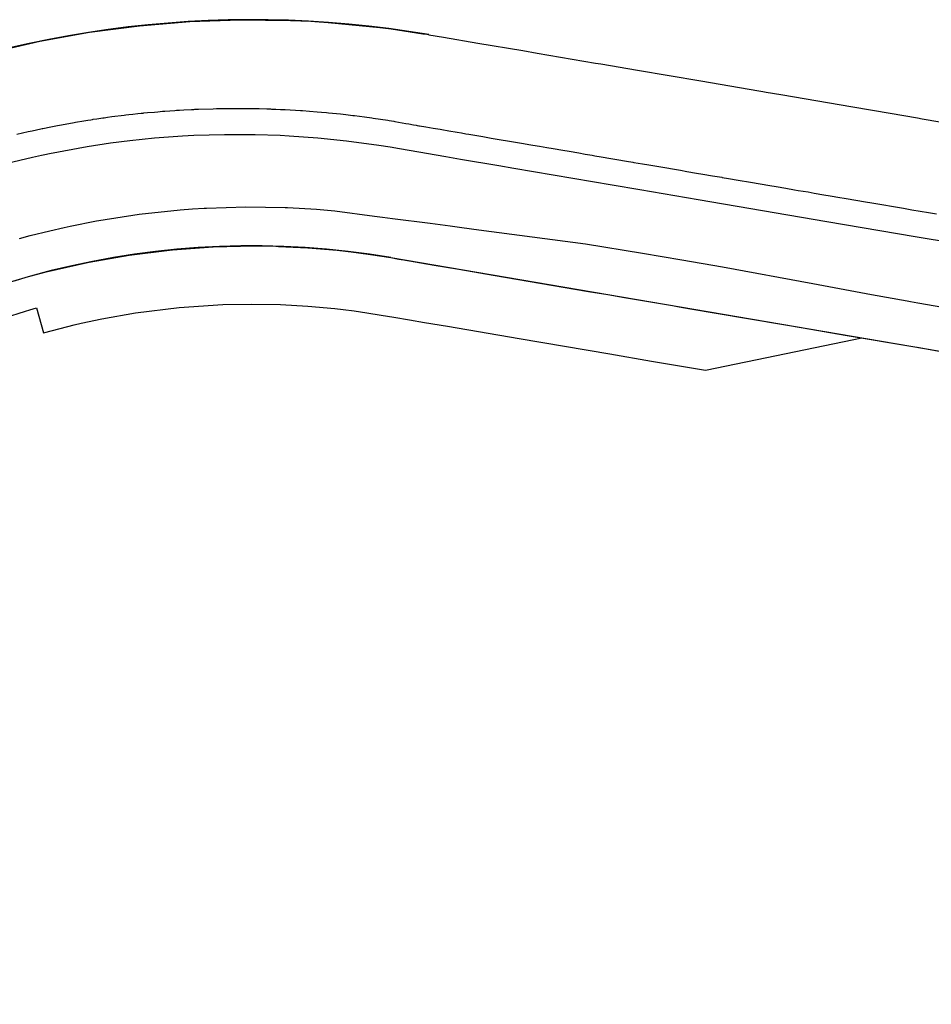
# Model space of a CAD drawing. Header units: feet. Extents: x -492 to 1379366, y 23 to 461004.
# Tile 7 of 19: x 1370358 to 1370640, y 460216 to 460521. Entities that reach past the tile are written whole.
import ezdxf

# ---------------------------------------------------------------- set-up
doc = ezdxf.new("R2010")
doc.units = ezdxf.units.FT
doc.header["$LTSCALE"] = 3.5
doc.header["$MEASUREMENT"] = 0
for name, color, linetype in [('RW_P_Esmt_TMP', 8, 'esmtmppr'), ('RW_X_Right_of_Way', 50, 'rowex'), ('UT_X_Gas', 52, 'gasex'), ('UT_X_Water', 140, 'waterex')]:
    doc.layers.add(name, color=color, linetype=linetype)
doc.styles.add('Slanted', font='font31.shx', dxfattribs={"height": 0.1})
doc.styles.add('Straight-Normal', font='font30.shx', dxfattribs={"height": 0.1})
doc.linetypes.add('esmtmppr', pattern='A,1.95,-0.05,["TMP",Slanted,S=1,R=0,X=0,Y=-0.06],-0.35,1.95', length=4.3)
doc.linetypes.add('gasex', pattern='A,0.15,-0.2,0.15,-0.2,0.15,-0.1,["G",Straight-Normal,S=1,R=0,X=0,Y=-0.06],-0.15,0.15,-0.2,0.15,-0.2', length=1.8)
doc.linetypes.add('rowex', pattern='A,0.75,-0.05,["Ex R/W",Straight-Normal,S=1,R=0,X=0,Y=-0.06],-0.7,0.75,-0.3,0.75,-0.3,0.75,-0.3,0.75,-0.3', length=5.7)
doc.linetypes.add('waterex', pattern='A,0.15,-0.2,0.15,-0.2,0.15,-0.1,["W",Straight-Normal,S=1,R=0,X=0,Y=-0.06],-0.25,0.15,-0.2,0.15,-0.2', length=1.9)
doc.linetypes.add("WATEREX-16''COEC", pattern='A,0.15,-0.2,0.15,-0.2,0.15,-0.1,["16\'\' W",Straight-Normal,S=1,R=0,X=0,Y=-0.06],-0.55,0.15,-0.2,0.15,-0.2', length=2.2)
doc.linetypes.add("WATEREX-8''COEC", pattern='A,0.15,-0.2,0.15,-0.2,0.15,-0.1,["8\'\' W",Straight-Normal,S=1,R=0,X=0,Y=-0.06],-0.5,0.15,-0.2,0.15,-0.2', length=2.15)

msp = doc.modelspace()

# ---------------------------------------------------------------- linework, layer by layer
at = {"layer": 'RW_P_Esmt_TMP'}
msp.add_polyline3d([(1370352.97, 460428.67, 887.25), (1370359.4, 460430.68, 886.92), (1370359.4, 460430.68, 886.92), (1370360.78, 460431.09, 886.77), (1370360.78, 460431.09, 886.77), (1370362.82, 460431.67, 886.23), (1370362.82, 460431.67, 886.23), (1370364.99, 460423.97, 885.75), (1370372.52, 460425.96, 883.77), (1370372.52, 460425.96, 883.77), (1370374.51, 460426.44, 883.47), (1370374.51, 460426.44, 883.47), (1370376.69, 460426.95, 883.41), (1370376.69, 460426.95, 883.41), (1370383.03, 460428.3, 883.59), (1370383.03, 460428.3, 883.59), (1370393.46, 460430.13, 883.11), (1370393.46, 460430.13, 883.11), (1370406.98, 460431.81, 882.09), (1370406.98, 460431.81, 882.09), (1370420.55, 460432.71, 881.66), (1370420.55, 460432.71, 881.66), (1370429.43, 460432.88, 881.32), (1370438.31, 460432.71, 880.97), (1370438.31, 460432.71, 880.97), (1370446.77, 460432.25, 880.69), (1370455.21, 460431.49, 880.41), (1370455.21, 460431.49, 880.41), (1370457.79, 460431.19, 880.35), (1370457.79, 460431.19, 880.35), (1370461.11, 460430.77, 880.49), (1370461.11, 460430.77, 880.49), (1370465.07, 460430.21, 880.67), (1370465.07, 460430.21, 880.67), (1370469.52, 460429.49, 881.04), (1370469.52, 460429.49, 881.04), (1370473.38, 460428.84, 881.36), (1370478.25, 460428.01, 881.35), (1370482.89, 460427.22, 881.25), (1370490.04, 460426, 880.44), (1370512.18, 460422.23, 879.28), (1370540.25, 460417.44, 877.53), (1370553.2, 460415.24, 877.26), (1370569.9, 460412.39, 876.82), (1370594.85, 460417.56, 876.74), (1370615.3, 460421.79, 876.67), (1370618.27, 460422.41, 876.7)], dxfattribs=at)
at = {"layer": 'RW_X_Right_of_Way', "ltscale": 0.7}
msp.add_line((1370472.54, 460447.24), (1371004.53, 460356.6), dxfattribs=at)
for points in [[(1370348.68, 460510.7, 890.8), (1370363.89, 460514.21, 890.44), (1370379.24, 460516.98, 890.07), (1370394.72, 460519.02, 889.71), (1370410.27, 460520.31, 889.34), (1370425.87, 460520.86, 888.98), (1370441.47, 460520.66, 888.61), (1370441.47, 460520.66, 888.61), (1370441.47, 460520.66, 888.61), (1370447.71, 460520.37, 888.34), (1370447.71, 460520.37, 888.34), (1370449, 460520.29, 888.42), (1370449, 460520.29, 888.42), (1370453.09, 460520.02, 888.16), (1370453.09, 460520.02, 888.16), (1370469.05, 460518.47, 888.19), (1370469.05, 460518.47, 888.19), (1370472.64, 460518.01, 887.93), (1370472.64, 460518.01, 887.93), (1370482.44, 460516.55, 887.18), (1370482.44, 460516.55, 887.18), (1370483.09, 460516.45, 887.19), (1370483.09, 460516.45, 887.19), (1370484.16, 460516.27, 887.01), (1370484.16, 460516.27, 887.01), (1370484.3, 460516.24, 0), (1370484.3, 460516.24, 0)], [(1370484.3, 460516.24, 887.16), (1370488.78, 460515.48, 886.99), (1370499.46, 460513.66, 886.76), (1370513.31, 460511.3, 886.13), (1370517.76, 460510.54, 885.37), (1370535.82, 460507.47, 884.15), (1370537.46, 460507.19, 884.11), (1370548.83, 460505.25, 883.81), (1370568.43, 460501.91, 882.4), (1370586.4, 460498.85, 881.41), (1370587.65, 460498.64, 881.61), (1370588.64, 460498.47, 881.48), (1370593.18, 460497.69, 881.77), (1370615.48, 460493.89, 880.53), (1370627.07, 460491.92, 879.79), (1370635.45, 460490.49, 878.55), (1370636.94, 460490.24, 879.09), (1370652.06, 460487.66, 878.76)], [(1370356.02, 460440.11, 887.61), (1370358.01, 460440.7, 887.39), (1370358.01, 460440.7, 887.39), (1370359.66, 460441.17, 886.95), (1370359.66, 460441.17, 886.95), (1370365.8, 460442.83, 886.06), (1370365.8, 460442.83, 886.06), (1370378.62, 460445.77, 883.51), (1370378.62, 460445.77, 883.51), (1370379.18, 460445.88, 883.52), (1370379.18, 460445.88, 883.52), (1370391.53, 460448.04, 882.95), (1370403.96, 460449.6, 882.38), (1370403.96, 460449.6, 882.38), (1370404.91, 460449.69, 882.31), (1370404.91, 460449.69, 882.31), (1370417.53, 460450.6, 881.91), (1370430.18, 460450.88, 881.5), (1370430.18, 460450.88, 881.5), (1370432.47, 460450.86, 881.43), (1370432.47, 460450.86, 881.43), (1370436.91, 460450.77, 881.29), (1370436.91, 460450.77, 881.29), (1370436.97, 460450.77, 881.28), (1370436.97, 460450.77, 881.28), (1370437.02, 460450.77, 881.28), (1370437.02, 460450.77, 881.28), (1370437.76, 460450.74, 881.27), (1370437.76, 460450.74, 881.27), (1370446.84, 460450.29, 881.08), (1370455.9, 460449.51, 880.89), (1370455.9, 460449.51, 880.89), (1370459.34, 460449.13, 880.93), (1370459.34, 460449.13, 880.93), (1370460.21, 460449.03, 880.92), (1370460.21, 460449.03, 880.92), (1370465.44, 460448.35, 881.89), (1370465.44, 460448.35, 881.89), (1370466.21, 460448.24, 881.69), (1370466.21, 460448.24, 881.69), (1370472.54, 460447.24, 881.95), (1370472.54, 460447.24, 881.95)], [(1370472.54, 460447.24, 881.95), (1370475.02, 460446.82, 882.05), (1370475.74, 460446.69, 882.09), (1370475.88, 460446.67, 882.1), (1370485.93, 460444.96, 881.89), (1370492.95, 460443.76, 881.09), (1370498.28, 460442.85, 880.59), (1370500.07, 460442.55, 880.45), (1370504.18, 460441.85, 880.27), (1370533.69, 460436.82, 879.2), (1370539.66, 460435.8, 879.02), (1370544.86, 460434.92, 878.75), (1370559.66, 460432.4, 878.58), (1370561.76, 460432.04, 878.48), (1370565.2, 460431.45, 878.35), (1370573.15, 460430.1, 877.45), (1370593.98, 460426.55, 877.28), (1370600.09, 460425.51, 877.11), (1370613.09, 460423.29, 876.84), (1370634.63, 460419.62, 876.07), (1370635.37, 460419.5, 876.07), (1370643.9, 460418.04, 875.96)]]:
    msp.add_polyline3d(points, dxfattribs=at)
for radius, end in [(326.2, 115.3466), (256.2, 175.1814)]:
    msp.add_arc((1370429.52, 460194.68), radius, 80.3314, end, dxfattribs=at)
at = {"layer": 'UT_X_Gas'}
for points in [[(1370357.55, 460453.14, 885.19), (1370360.9, 460454.05, 884.81), (1370360.9, 460454.05, 884.81), (1370366.97, 460455.58, 884.51), (1370366.97, 460455.58, 884.51), (1370371.37, 460456.59, 884.19), (1370371.37, 460456.59, 884.19), (1370373.29, 460457.01, 884.19), (1370373.29, 460457.01, 884.19), (1370381.43, 460458.63, 883.78), (1370381.43, 460458.63, 883.78), (1370382.12, 460458.75, 883.75), (1370382.12, 460458.75, 883.75), (1370394.66, 460460.7, 883.2), (1370407.27, 460462.05, 882.64), (1370407.27, 460462.05, 882.64), (1370411.12, 460462.34, 882.45), (1370411.12, 460462.34, 882.45), (1370414.72, 460462.56, 882.35), (1370414.72, 460462.56, 882.35), (1370415.4, 460462.6, 882.31), (1370415.4, 460462.6, 882.31), (1370427.61, 460462.96, 881.88), (1370439.83, 460462.77, 881.44), (1370439.83, 460462.77, 881.44), (1370440.42, 460462.75, 881.45), (1370440.42, 460462.75, 881.45), (1370440.55, 460462.74, 881.41), (1370440.55, 460462.74, 881.41), (1370449.45, 460462.23, 881), (1370449.45, 460462.23, 881), (1370455.13, 460461.75, 881.04), (1370455.13, 460461.75, 881.04)], [(1370455.13, 460461.75, 881.04), (1370467.46, 460460.13, 880.35), (1370469.91, 460459.81, 880.39), (1370473.03, 460459.4, 880.38), (1370484.63, 460457.88, 879.94), (1370490.9, 460457.06, 879.83), (1370494.43, 460456.6, 879.68), (1370499.71, 460455.9, 879.3), (1370532.79, 460451.57, 877.99), (1370550.43, 460448.58, 877.45), (1370562.52, 460446.53, 876.81), (1370575.12, 460444.4, 876.24), (1370603.05, 460439.24, 874.63), (1370621.26, 460435.87, 874.58), (1370632.33, 460433.83, 874.11), (1370633.28, 460433.66, 873.94), (1370635.56, 460433.26, 873.87), (1370648.09, 460431.06, 873.53)]]:
    msp.add_polyline3d(points, dxfattribs=at)
at = {"layer": 'UT_X_Water', "linetype": "WATEREX-8''COEC"}
msp.add_polyline3d([(1370356.74, 460485.45, 884.64), (1370360.29, 460486.27, 884.55), (1370360.29, 460486.27, 884.55), (1370360.88, 460486.4, 884.54), (1370360.88, 460486.4, 884.54), (1370361.47, 460486.53, 884.54), (1370361.47, 460486.53, 884.54), (1370364.22, 460487.12, 884.57), (1370364.22, 460487.12, 884.57), (1370364.64, 460487.21, 884.57), (1370364.64, 460487.21, 884.57), (1370364.78, 460487.24, 884.57), (1370364.78, 460487.24, 884.57), (1370365.86, 460487.46, 884.58), (1370365.86, 460487.46, 884.58), (1370366.27, 460487.55, 884.59), (1370366.27, 460487.55, 884.59), (1370368.26, 460487.94, 884.54), (1370368.26, 460487.94, 884.54), (1370369.35, 460488.15, 884.51), (1370369.35, 460488.15, 884.51), (1370370.59, 460488.39, 884.47), (1370370.59, 460488.39, 884.47), (1370374.5, 460489.09, 884.37), (1370374.5, 460489.09, 884.37), (1370374.9, 460489.16, 884.36), (1370374.9, 460489.16, 884.36), (1370377.53, 460489.6, 884.28), (1370377.53, 460489.6, 884.28), (1370378.77, 460489.8, 882.96), (1370378.77, 460489.8, 882.96), (1370379.66, 460489.94, 882.91), (1370379.66, 460489.94, 882.91), (1370380.19, 460490.02, 882.9), (1370380.19, 460490.02, 882.9), (1370380.36, 460490.05, 882.89), (1370380.36, 460490.05, 882.89), (1370381.48, 460490.21, 882.83), (1370381.48, 460490.21, 882.83), (1370383.39, 460490.49, 884), (1370383.39, 460490.49, 884), (1370383.74, 460490.54, 883.99), (1370383.74, 460490.54, 883.99), (1370384.84, 460490.69, 883.96), (1370384.84, 460490.69, 883.96), (1370386.16, 460490.87, 883.93), (1370386.16, 460490.87, 883.93), (1370390.02, 460491.36, 883.85), (1370390.02, 460491.36, 883.85), (1370390.49, 460491.41, 883.84), (1370390.49, 460491.41, 883.84), (1370391.37, 460491.51, 883.83), (1370391.37, 460491.51, 883.83), (1370392.66, 460491.66, 883.8), (1370392.66, 460491.66, 883.8), (1370394.25, 460491.83, 883.77), (1370394.25, 460491.83, 883.77), (1370395.22, 460491.93, 883.75), (1370395.22, 460491.93, 883.75), (1370395.84, 460491.99, 883.73), (1370395.84, 460491.99, 883.73), (1370396.06, 460492.01, 883.73), (1370396.06, 460492.01, 883.73), (1370397.22, 460492.12, 883.7), (1370397.22, 460492.12, 883.7), (1370399.32, 460492.31, 883.65), (1370399.32, 460492.31, 883.65), (1370400.43, 460492.41, 883.63), (1370400.43, 460492.41, 883.63), (1370401.82, 460492.52, 883.6), (1370401.82, 460492.52, 883.6), (1370402.52, 460492.57, 883.58), (1370402.52, 460492.57, 883.58), (1370405.64, 460492.79, 883.43), (1370405.64, 460492.79, 883.43), (1370406.16, 460492.83, 883.41), (1370406.16, 460492.83, 883.41), (1370407.06, 460492.88, 883.37), (1370407.06, 460492.88, 883.37), (1370408.4, 460492.96, 883.31), (1370408.4, 460492.96, 883.31), (1370410.85, 460493.09, 883.2), (1370410.85, 460493.09, 883.2), (1370411.31, 460493.11, 883.18), (1370411.31, 460493.11, 883.18), (1370411.56, 460493.12, 883.16), (1370411.56, 460493.12, 883.16), (1370411.84, 460493.14, 883.15), (1370411.84, 460493.14, 883.15), (1370411.93, 460493.14, 883.15), (1370411.93, 460493.14, 883.15), (1370413.02, 460493.19, 883.09), (1370413.02, 460493.19, 883.09), (1370417.49, 460493.33, 882.86), (1370417.49, 460493.33, 882.86), (1370418.55, 460493.36, 882.8), (1370418.55, 460493.36, 882.8), (1370419.89, 460493.38, 882.73), (1370419.89, 460493.38, 882.73), (1370420.07, 460493.39, 882.72), (1370420.07, 460493.39, 882.72), (1370421.29, 460493.4, 882.66), (1370421.29, 460493.4, 882.66), (1370421.85, 460493.41, 882.63), (1370421.85, 460493.41, 882.63), (1370425.66, 460493.43, 882.43), (1370425.66, 460493.43, 882.43), (1370426.52, 460493.42, 882.38), (1370426.52, 460493.42, 882.38), (1370427.04, 460493.42, 882.35), (1370427.04, 460493.42, 882.35), (1370427.33, 460493.42, 882.34), (1370427.33, 460493.42, 882.34), (1370427.64, 460493.42, 882.32), (1370427.64, 460493.42, 882.32), (1370428.75, 460493.4, 882.26), (1370428.75, 460493.4, 882.26), (1370430.67, 460493.37, 882.16), (1370430.67, 460493.37, 882.16), (1370431.73, 460493.35, 882.1), (1370431.73, 460493.35, 882.1), (1370434.17, 460493.28, 881.97), (1370434.17, 460493.28, 881.97), (1370435.23, 460493.25, 881.91), (1370435.23, 460493.25, 881.91), (1370435.53, 460493.24, 881.89), (1370435.53, 460493.24, 881.89), (1370435.95, 460493.22, 881.87), (1370435.95, 460493.22, 881.87), (1370436.07, 460493.22, 881.87), (1370436.07, 460493.22, 881.87), (1370436.95, 460493.19, 881.82), (1370436.95, 460493.19, 881.82), (1370438.38, 460493.12, 881.74), (1370438.38, 460493.12, 881.74), (1370439.74, 460493.06, 881.67), (1370439.74, 460493.06, 881.67), (1370439.82, 460493.06, 881.67), (1370439.82, 460493.06, 881.67), (1370444.52, 460492.78, 881.41), (1370444.52, 460492.78, 881.41), (1370445.15, 460492.74, 881.38), (1370445.15, 460492.74, 881.38), (1370447.36, 460492.58, 881.26), (1370447.36, 460492.58, 881.26), (1370449.68, 460492.39, 881.13), (1370449.68, 460492.39, 881.13), (1370451.06, 460492.28, 881.06), (1370451.06, 460492.28, 881.06), (1370452.56, 460492.14, 880.97), (1370452.56, 460492.14, 880.97), (1370453.22, 460492.08, 880.94), (1370453.22, 460492.08, 880.94), (1370456.9, 460491.7, 880.73), (1370456.9, 460491.7, 880.73), (1370457.74, 460491.61, 880.68), (1370457.74, 460491.61, 880.68), (1370458.53, 460491.52, 880.64), (1370458.53, 460491.52, 880.64), (1370460.69, 460491.27, 880.51), (1370460.69, 460491.27, 880.51), (1370461.27, 460491.19, 880.48), (1370461.27, 460491.19, 880.48), (1370464.36, 460490.8, 880.42), (1370464.36, 460490.8, 880.42), (1370466.57, 460490.49, 880.3), (1370466.57, 460490.49, 880.3), (1370467.03, 460490.43, 880.28), (1370467.03, 460490.43, 880.28), (1370471.52, 460489.75, 880.05), (1370471.52, 460489.75, 880.05), (1370471.95, 460489.68, 880.03), (1370471.95, 460489.68, 880.03), (1370473.45, 460489.43, 879.95), (1370473.45, 460489.43, 879.95), (1370473.73, 460489.38, 879.93), (1370473.73, 460489.38, 879.93), (1370477.09, 460488.8, 879.76), (1370477.09, 460488.8, 879.76), (1370478.05, 460488.63, 879.72), (1370478.05, 460488.63, 879.72), (1370479.55, 460488.35, 879.64), (1370479.55, 460488.35, 879.64), (1370480.29, 460488.23, 879.6), (1370480.67, 460488.16, 879.58), (1370481.19, 460488.07, 879.56), (1370481.4, 460488.04, 879.54), (1370483.38, 460487.7, 879.42), (1370485.55, 460487.33, 879.29), (1370487.73, 460486.96, 879.16), (1370488.25, 460486.87, 879.13), (1370490.42, 460486.5, 879.01), (1370493.07, 460486.05, 878.86), (1370494.38, 460485.83, 878.79), (1370495.69, 460485.6, 878.72), (1370496.67, 460485.44, 878.67), (1370500.93, 460484.71, 878.43), (1370503.56, 460484.26, 878.29), (1370511.73, 460482.87, 877.84), (1370512.9, 460482.67, 877.76), (1370515.87, 460482.17, 877.58), (1370517.83, 460481.83, 877.46), (1370518.53, 460481.71, 877.41), (1370520.8, 460481.33, 877.33), (1370522.76, 460480.99, 877.26), (1370525.73, 460480.49, 877.14), (1370527.69, 460480.15, 877.07), (1370530.66, 460479.65, 876.96), (1370532.61, 460479.31, 876.88), (1370534.81, 460478.94, 876.8), (1370535.6, 460478.8, 876.75), (1370537.54, 460478.47, 876.64), (1370540.54, 460477.96, 876.46), (1370542.47, 460477.63, 876.34), (1370545.47, 460477.12, 876.16), (1370547.4, 460476.79, 876.05), (1370547.75, 460476.73, 876.02), (1370550.41, 460476.28, 875.9), (1370552.33, 460475.95, 875.81), (1370554.24, 460475.63, 875.72), (1370557.26, 460475.11, 875.57), (1370560.28, 460474.6, 875.43), (1370562.19, 460474.27, 875.34), (1370564.1, 460473.95, 875.25), (1370567.12, 460473.43, 875.1), (1370569.04, 460473.11, 875.01), (1370572.05, 460472.6, 874.87), (1370574.97, 460472.1, 874.73), (1370575.05, 460472.08, 874.73), (1370576.98, 460471.76, 874.65), (1370579.98, 460471.24, 874.53), (1370583.84, 460470.59, 874.37), (1370586.83, 460470.08, 874.24), (1370589.82, 460469.57, 874.12), (1370591.76, 460469.24, 874.04), (1370594.77, 460468.72, 873.92), (1370597.39, 460468.28, 873.81), (1370598.6, 460468.07, 873.78), (1370601.62, 460467.56, 873.72), (1370603.54, 460467.23, 873.67), (1370606.55, 460466.72, 873.61), (1370608.49, 460466.39, 873.57), (1370611.48, 460465.88, 873.5), (1370612.84, 460465.64, 873.47), (1370613.44, 460465.54, 873.45), (1370616.41, 460465.04, 873.34), (1370619.38, 460464.53, 873.22), (1370621.34, 460464.2, 873.15), (1370631.2, 460462.52, 872.77), (1370633.76, 460462.08, 872.68), (1370636.31, 460461.65, 872.58), (1370638.87, 460461.21, 872.48), (1370641.42, 460460.78, 872.39)], dxfattribs=at)
at = {"layer": 'UT_X_Water', "linetype": "WATEREX-16''COEC"}
msp.add_polyline3d([(1370353.76, 460476.48, 884.03), (1370361.64, 460478.38, 883.77), (1370361.64, 460478.38, 883.77), (1370364.42, 460478.99, 883.67), (1370364.42, 460478.99, 883.67), (1370365.4, 460479.2, 883.61), (1370365.4, 460479.2, 883.61), (1370366.86, 460479.5, 883.55), (1370366.86, 460479.5, 883.55), (1370378.54, 460481.66, 883.15), (1370378.54, 460481.66, 883.15), (1370385.72, 460482.74, 882.85), (1370385.72, 460482.74, 882.85), (1370391.73, 460483.5, 882.64), (1370391.73, 460483.5, 882.64), (1370399.32, 460484.28, 882.33), (1370399.32, 460484.28, 882.33), (1370408.02, 460484.93, 882.01), (1370408.02, 460484.93, 882.01), (1370411.53, 460485.11, 881.86), (1370411.53, 460485.11, 881.86), (1370421, 460485.4, 881.36), (1370430.48, 460485.37, 880.86), (1370430.48, 460485.37, 880.86), (1370438.22, 460485.12, 880.56), (1370438.22, 460485.12, 880.56), (1370441.01, 460484.98, 880.46), (1370441.01, 460484.98, 880.46), (1370449.91, 460484.35, 879.96), (1370458.79, 460483.44, 879.47), (1370458.79, 460483.44, 879.47), (1370468.76, 460482.08, 879.27), (1370468.76, 460482.08, 879.27), (1370472.25, 460481.52, 879.09), (1370472.25, 460481.52, 879.09), (1370475.22, 460481.01, 878.94), (1370475.22, 460481.01, 878.94), (1370478.14, 460480.48, 878.76), (1370478.14, 460480.48, 878.76), (1370489.57, 460478.53, 878.07), (1370494.1, 460477.76, 877.82), (1370505.91, 460475.75, 877.17), (1370510.54, 460474.96, 876.88), (1370540.99, 460469.77, 875.74), (1370549.56, 460468.31, 875.22), (1370567.6, 460465.24, 874.37), (1370607.38, 460458.46, 872.73), (1370634.81, 460453.79, 872.13), (1370646.6, 460451.78, 871.68)], dxfattribs=at)

doc.saveas('drawing.dxf')
